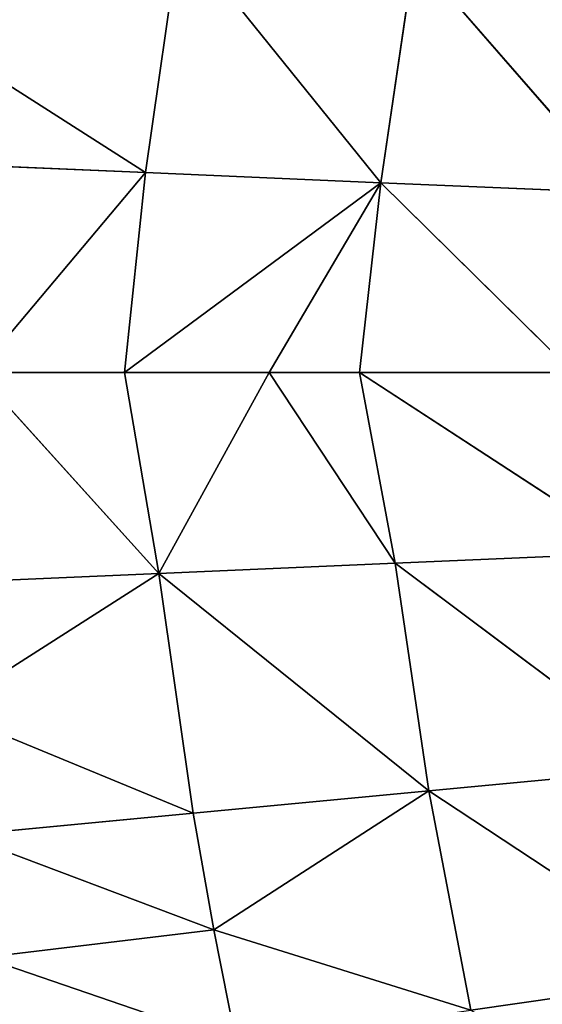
# Model space of a CAD drawing. Extents: x 0 to 500, y 0 to 390.
# Tile 209 of 256: x 88 to 106, y 174 to 206. Entities that reach past the tile are written whole.
import ezdxf

# ---------------------------------------------------------------- set-up
doc = ezdxf.new("R2010")
doc.units = 0
doc.header["$LTSCALE"] = 25.4
doc.layers.get('0').update_dxf_attribs({"linetype": 'CONTINUOUS'})

# ---------------------------------------------------------------- blocks, each defined once
blk = doc.blocks.new('ATLANTA505_-_S_STL')
at = {"color": 0}
for p, q in [((92.709, 38.127, 188.46), (85.194, 40.299, 188.137)), ((92.709, 38.127, 188.46), (85.194, 40.299, 188.137)), ((93.144, 38.011, 201.552), (85.593, 40.176, 201.879)), ((93.144, 38.011, 201.552), (85.593, 40.176, 201.879)), ((85.718, 40.199, 183.998), (92.709, 38.127, 188.46)), ((85.718, 40.199, 183.998), (92.709, 38.127, 188.46)), ((86.121, 40.076, 206.03), (93.144, 38.011, 201.552)), ((86.121, 40.076, 206.03), (93.144, 38.011, 201.552)), ((94.268, 37.842, 209.388), (86.726, 39.983, 210.106)), ((86.726, 39.983, 210.106), (94.937, 37.766, 213.197)), ((94.268, 37.842, 209.388), (86.726, 39.983, 210.106)), ((86.726, 39.983, 210.106), (94.937, 37.766, 213.197)), ((95.678, 37.697, 216.932), (87.407, 39.897, 214.104)), ((87.407, 39.897, 214.104), (94.937, 37.766, 213.197)), ((87.407, 39.897, 214.104), (94.937, 37.766, 213.197)), ((95.678, 37.697, 216.932), (87.407, 39.897, 214.104)), ((93.144, 38.011, 201.552), (87.205, 39.65, 194.991)), ((93.144, 38.011, 201.552), (87.205, 39.65, 194.991)), ((92.013, 38.283, 194.991), (87.205, 39.65, 194.991)), ((87.205, 39.65, 194.991), (92.709, 38.127, 188.46)), ((87.205, 39.65, 194.991), (92.709, 38.127, 188.46)), ((92.013, 38.283, 194.991), (87.205, 39.65, 194.991)), ((92.013, 38.283, 194.991), (93.144, 38.011, 201.552)), ((96.744, 37.057, 194.991), (92.013, 38.283, 194.991)), ((92.013, 38.283, 194.991), (93.144, 38.011, 201.552)), ((92.013, 38.283, 194.991), (92.709, 38.127, 188.46)), ((92.013, 38.283, 194.991), (92.709, 38.127, 188.46)), ((92.013, 38.283, 194.991), (100.394, 36.211, 188.788)), ((92.013, 38.283, 194.991), (100.394, 36.211, 188.788)), ((96.744, 37.057, 194.991), (92.013, 38.283, 194.991)), ((100.394, 36.211, 188.788), (92.709, 38.127, 188.46)), ((93.824, 37.957, 180.646), (92.709, 38.127, 188.46)), ((93.824, 37.957, 180.646), (92.709, 38.127, 188.46)), ((100.394, 36.211, 188.788), (92.709, 38.127, 188.46)), ((93.144, 38.011, 201.552), (96.744, 37.057, 194.991)), ((93.144, 38.011, 201.552), (96.744, 37.057, 194.991)), ((93.144, 38.011, 201.552), (100.867, 36.102, 201.22)), ((94.268, 37.842, 209.388), (93.144, 38.011, 201.552)), ((94.268, 37.842, 209.388), (93.144, 38.011, 201.552)), ((101.97, 35.956, 208.659), (93.144, 38.011, 201.552)), ((101.97, 35.956, 208.659), (93.144, 38.011, 201.552)), ((93.144, 38.011, 201.552), (100.867, 36.102, 201.22)), ((93.824, 37.957, 180.646), (100.394, 36.211, 188.788)), ((93.824, 37.957, 180.646), (100.394, 36.211, 188.788)), ((101.97, 35.956, 208.659), (94.268, 37.842, 209.388)), ((94.268, 37.842, 209.388), (94.937, 37.766, 213.197)), ((94.268, 37.842, 209.388), (94.937, 37.766, 213.197)), ((101.97, 35.956, 208.659), (94.268, 37.842, 209.388)), ((101.97, 35.956, 208.659), (94.937, 37.766, 213.197)), ((95.678, 37.697, 216.932), (94.937, 37.766, 213.197)), ((101.97, 35.956, 208.659), (94.937, 37.766, 213.197)), ((95.678, 37.697, 216.932), (94.937, 37.766, 213.197)), ((100.867, 36.102, 201.22), (96.744, 37.057, 194.991)), ((100.867, 36.102, 201.22), (96.744, 37.057, 194.991)), ((99.702, 36.345, 194.991), (96.744, 37.057, 194.991)), ((96.744, 37.057, 194.991), (100.394, 36.211, 188.788)), ((96.744, 37.057, 194.991), (100.394, 36.211, 188.788)), ((99.702, 36.345, 194.991), (96.744, 37.057, 194.991)), ((100.867, 36.102, 201.22), (99.702, 36.345, 194.991)), ((100.867, 36.102, 201.22), (99.702, 36.345, 194.991)), ((108.741, 34.42, 200.883), (99.702, 36.345, 194.991)), ((106.679, 34.814, 194.991), (99.702, 36.345, 194.991)), ((108.741, 34.42, 200.883), (99.702, 36.345, 194.991)), ((100.394, 36.211, 188.788), (99.702, 36.345, 194.991)), ((106.679, 34.814, 194.991), (99.702, 36.345, 194.991)), ((100.394, 36.211, 188.788), (99.702, 36.345, 194.991)), ((108.232, 34.521, 189.121), (100.394, 36.211, 188.788)), ((100.394, 36.211, 188.788), (106.679, 34.814, 194.991)), ((100.394, 36.211, 188.788), (106.679, 34.814, 194.991)), ((101.49, 36.064, 181.367), (100.394, 36.211, 188.788)), ((108.232, 34.521, 189.121), (100.394, 36.211, 188.788)), ((101.49, 36.064, 181.367), (100.394, 36.211, 188.788)), ((100.867, 36.102, 201.22), (108.741, 34.42, 200.883)), ((101.97, 35.956, 208.659), (100.867, 36.102, 201.22)), ((101.97, 35.956, 208.659), (100.867, 36.102, 201.22)), ((109.815, 34.295, 207.921), (100.867, 36.102, 201.22)), ((109.815, 34.295, 207.921), (100.867, 36.102, 201.22)), ((100.867, 36.102, 201.22), (108.741, 34.42, 200.883)), ((101.49, 36.064, 181.367), (108.232, 34.521, 189.121)), ((101.49, 36.064, 181.367), (108.232, 34.521, 189.121)), ((103.343, 35.832, 215.823), (101.97, 35.956, 208.659)), ((109.815, 34.295, 207.921), (101.97, 35.956, 208.659)), ((101.97, 35.956, 208.659), (111.142, 34.189, 214.699)), ((101.97, 35.956, 208.659), (111.142, 34.189, 214.699)), ((103.343, 35.832, 215.823), (101.97, 35.956, 208.659)), ((109.815, 34.295, 207.921), (101.97, 35.956, 208.659)), ((103.343, 35.832, 215.823), (111.142, 34.189, 214.699)), ((103.343, 35.832, 215.823), (111.142, 34.189, 214.699))]:
    blk.add_line(p, q, dxfattribs=at)
mesh = blk.add_polyface(dxfattribs=at)
corners = [(87.205, 39.65, 194.991), (92.709, 38.127, 188.46), (85.194, 40.299, 188.137)]
mesh.append_faces([[corners[k] for k in face] for face in [(0, 1, 2)]], dxfattribs={"color": 0})
mesh = blk.add_polyface(dxfattribs=at)
corners = [(92.709, 38.127, 188.46), (85.718, 40.199, 183.998), (85.194, 40.299, 188.137)]
mesh.append_faces([[corners[k] for k in face] for face in [(0, 1, 2)]], dxfattribs={"color": 0})
mesh = blk.add_polyface(dxfattribs=at)
corners = [(86.121, 40.076, 206.03), (93.144, 38.011, 201.552), (85.593, 40.176, 201.879)]
mesh.append_faces([[corners[k] for k in face] for face in [(0, 1, 2)]], dxfattribs={"color": 0})
mesh = blk.add_polyface(dxfattribs=at)
corners = [(85.593, 40.176, 201.879), (93.144, 38.011, 201.552), (87.205, 39.65, 194.991)]
mesh.append_faces([[corners[k] for k in face] for face in [(0, 1, 2)]], dxfattribs={"color": 0})
mesh = blk.add_polyface(dxfattribs=at)
corners = [(85.718, 40.199, 183.998), (93.824, 37.957, 180.646), (86.318, 40.106, 179.936), (92.709, 38.127, 188.46)]
mesh.append_faces([[corners[k] for k in face] for face in [(0, 1, 2), (1, 0, 3)]], dxfattribs={"vtx0": -1, "color": 0})
mesh = blk.add_polyface(dxfattribs=at)
corners = [(86.121, 40.076, 206.03), (94.268, 37.842, 209.388), (93.144, 38.011, 201.552), (86.726, 39.983, 210.106)]
mesh.append_faces([[corners[k] for k in face] for face in [(0, 1, 2), (1, 0, 3)]], dxfattribs={"vtx0": -1, "color": 0})
mesh = blk.add_polyface(dxfattribs=at)
corners = [(94.937, 37.766, 213.197), (94.268, 37.842, 209.388), (86.726, 39.983, 210.106)]
mesh.append_faces([[corners[k] for k in face] for face in [(0, 1, 2)]], dxfattribs={"color": 0})
mesh = blk.add_polyface(dxfattribs=at)
corners = [(87.407, 39.897, 214.104), (94.937, 37.766, 213.197), (86.726, 39.983, 210.106)]
mesh.append_faces([[corners[k] for k in face] for face in [(0, 1, 2)]], dxfattribs={"color": 0})
mesh = blk.add_polyface(dxfattribs=at)
corners = [(88.165, 39.819, 218.026), (95.678, 37.697, 216.932), (87.407, 39.897, 214.104)]
mesh.append_faces([[corners[k] for k in face] for face in [(0, 1, 2)]], dxfattribs={"color": 0})
mesh = blk.add_polyface(dxfattribs=at)
corners = [(95.678, 37.697, 216.932), (94.937, 37.766, 213.197), (87.407, 39.897, 214.104)]
mesh.append_faces([[corners[k] for k in face] for face in [(0, 1, 2)]], dxfattribs={"color": 0})
mesh = blk.add_polyface(dxfattribs=at)
corners = [(93.144, 38.011, 201.552), (92.013, 38.283, 194.991), (87.205, 39.65, 194.991)]
mesh.append_faces([[corners[k] for k in face] for face in [(0, 1, 2)]], dxfattribs={"color": 0})
mesh = blk.add_polyface(dxfattribs=at)
corners = [(92.013, 38.283, 194.991), (92.709, 38.127, 188.46), (87.205, 39.65, 194.991)]
mesh.append_faces([[corners[k] for k in face] for face in [(0, 1, 2)]], dxfattribs={"color": 0})
mesh = blk.add_polyface(dxfattribs=at)
corners = [(93.144, 38.011, 201.552), (96.744, 37.057, 194.991), (92.013, 38.283, 194.991)]
mesh.append_faces([[corners[k] for k in face] for face in [(0, 1, 2)]], dxfattribs={"color": 0})
mesh = blk.add_polyface(dxfattribs=at)
corners = [(92.013, 38.283, 194.991), (100.394, 36.211, 188.788), (92.709, 38.127, 188.46)]
mesh.append_faces([[corners[k] for k in face] for face in [(0, 1, 2)]], dxfattribs={"color": 0})
mesh = blk.add_polyface(dxfattribs=at)
corners = [(96.744, 37.057, 194.991), (100.394, 36.211, 188.788), (92.013, 38.283, 194.991)]
mesh.append_faces([[corners[k] for k in face] for face in [(0, 1, 2)]], dxfattribs={"color": 0})
mesh = blk.add_polyface(dxfattribs=at)
corners = [(100.394, 36.211, 188.788), (93.824, 37.957, 180.646), (92.709, 38.127, 188.46)]
mesh.append_faces([[corners[k] for k in face] for face in [(0, 1, 2)]], dxfattribs={"color": 0})
mesh = blk.add_polyface(dxfattribs=at)
corners = [(93.144, 38.011, 201.552), (100.867, 36.102, 201.22), (96.744, 37.057, 194.991)]
mesh.append_faces([[corners[k] for k in face] for face in [(0, 1, 2)]], dxfattribs={"color": 0})
mesh = blk.add_polyface(dxfattribs=at)
corners = [(94.268, 37.842, 209.388), (101.97, 35.956, 208.659), (93.144, 38.011, 201.552)]
mesh.append_faces([[corners[k] for k in face] for face in [(0, 1, 2)]], dxfattribs={"color": 0})
mesh = blk.add_polyface(dxfattribs=at)
corners = [(101.97, 35.956, 208.659), (100.867, 36.102, 201.22), (93.144, 38.011, 201.552)]
mesh.append_faces([[corners[k] for k in face] for face in [(0, 1, 2)]], dxfattribs={"color": 0})
mesh = blk.add_polyface(dxfattribs=at)
corners = [(100.394, 36.211, 188.788), (101.49, 36.064, 181.367), (93.824, 37.957, 180.646)]
mesh.append_faces([[corners[k] for k in face] for face in [(0, 1, 2)]], dxfattribs={"color": 0})
mesh = blk.add_polyface(dxfattribs=at)
corners = [(94.937, 37.766, 213.197), (101.97, 35.956, 208.659), (94.268, 37.842, 209.388)]
mesh.append_faces([[corners[k] for k in face] for face in [(0, 1, 2)]], dxfattribs={"color": 0})
mesh = blk.add_polyface(dxfattribs=at)
corners = [(94.937, 37.766, 213.197), (103.343, 35.832, 215.823), (101.97, 35.956, 208.659), (95.678, 37.697, 216.932)]
mesh.append_faces([[corners[k] for k in face] for face in [(0, 1, 2), (1, 0, 3)]], dxfattribs={"vtx0": -1, "color": 0})
mesh = blk.add_polyface(dxfattribs=at)
corners = [(100.867, 36.102, 201.22), (99.702, 36.345, 194.991), (96.744, 37.057, 194.991)]
mesh.append_faces([[corners[k] for k in face] for face in [(0, 1, 2)]], dxfattribs={"color": 0})
mesh = blk.add_polyface(dxfattribs=at)
corners = [(99.702, 36.345, 194.991), (100.394, 36.211, 188.788), (96.744, 37.057, 194.991)]
mesh.append_faces([[corners[k] for k in face] for face in [(0, 1, 2)]], dxfattribs={"color": 0})
mesh = blk.add_polyface(dxfattribs=at)
corners = [(100.867, 36.102, 201.22), (108.741, 34.42, 200.883), (99.702, 36.345, 194.991)]
mesh.append_faces([[corners[k] for k in face] for face in [(0, 1, 2)]], dxfattribs={"color": 0})
mesh = blk.add_polyface(dxfattribs=at)
corners = [(108.741, 34.42, 200.883), (106.679, 34.814, 194.991), (99.702, 36.345, 194.991)]
mesh.append_faces([[corners[k] for k in face] for face in [(0, 1, 2)]], dxfattribs={"color": 0})
mesh = blk.add_polyface(dxfattribs=at)
corners = [(106.679, 34.814, 194.991), (100.394, 36.211, 188.788), (99.702, 36.345, 194.991)]
mesh.append_faces([[corners[k] for k in face] for face in [(0, 1, 2)]], dxfattribs={"color": 0})
mesh = blk.add_polyface(dxfattribs=at)
corners = [(106.679, 34.814, 194.991), (108.232, 34.521, 189.121), (100.394, 36.211, 188.788)]
mesh.append_faces([[corners[k] for k in face] for face in [(0, 1, 2)]], dxfattribs={"color": 0})
mesh = blk.add_polyface(dxfattribs=at)
corners = [(108.232, 34.521, 189.121), (101.49, 36.064, 181.367), (100.394, 36.211, 188.788)]
mesh.append_faces([[corners[k] for k in face] for face in [(0, 1, 2)]], dxfattribs={"color": 0})
mesh = blk.add_polyface(dxfattribs=at)
corners = [(101.97, 35.956, 208.659), (109.815, 34.295, 207.921), (100.867, 36.102, 201.22)]
mesh.append_faces([[corners[k] for k in face] for face in [(0, 1, 2)]], dxfattribs={"color": 0})
mesh = blk.add_polyface(dxfattribs=at)
corners = [(109.815, 34.295, 207.921), (108.741, 34.42, 200.883), (100.867, 36.102, 201.22)]
mesh.append_faces([[corners[k] for k in face] for face in [(0, 1, 2)]], dxfattribs={"color": 0})
mesh = blk.add_polyface(dxfattribs=at)
corners = [(108.232, 34.521, 189.121), (109.299, 34.396, 182.097), (101.49, 36.064, 181.367)]
mesh.append_faces([[corners[k] for k in face] for face in [(0, 1, 2)]], dxfattribs={"color": 0})
mesh = blk.add_polyface(dxfattribs=at)
corners = [(111.142, 34.189, 214.699), (109.815, 34.295, 207.921), (101.97, 35.956, 208.659)]
mesh.append_faces([[corners[k] for k in face] for face in [(0, 1, 2)]], dxfattribs={"color": 0})
mesh = blk.add_polyface(dxfattribs=at)
corners = [(103.343, 35.832, 215.823), (111.142, 34.189, 214.699), (101.97, 35.956, 208.659)]
mesh.append_faces([[corners[k] for k in face] for face in [(0, 1, 2)]], dxfattribs={"color": 0})
mesh = blk.add_polyface(dxfattribs=at)
corners = [(112.723, 34.101, 221.213), (111.142, 34.189, 214.699), (103.343, 35.832, 215.823)]
mesh.append_faces([[corners[k] for k in face] for face in [(0, 1, 2)]], dxfattribs={"color": 0})

msp = doc.modelspace()

# ---------------------------------------------------------------- block references
at = {"color": 254, "extrusion": (0, -1, 1.11022e-16)}
msp.add_blockref('ATLANTA505_-_S_STL', (-0.149, -0.01, -389.852), dxfattribs=at)

doc.saveas('drawing.dxf')
